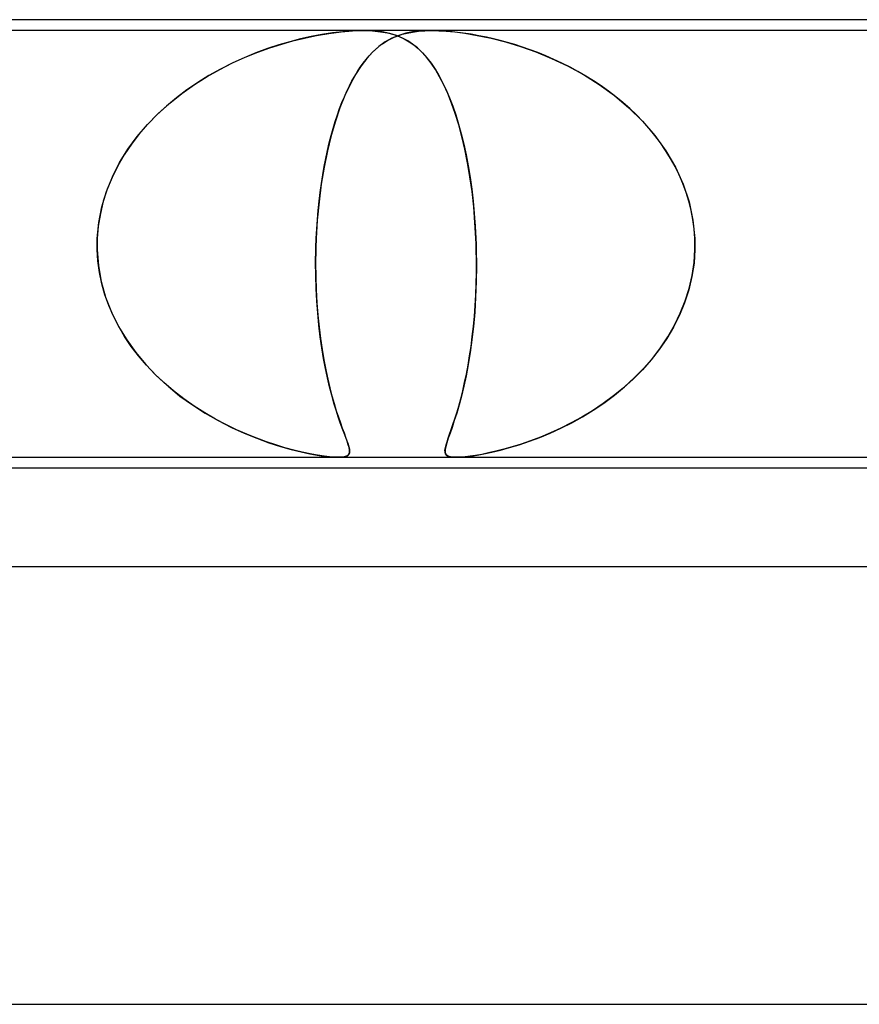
# Model space of a CAD drawing. Header units: millimetres. Extents: x -280 to 280, y -2 to 180.
# Tile 46 of 73: x 34 to 42, y 171 to 180. Entities that reach past the tile are written whole.
import ezdxf

# ---------------------------------------------------------------- set-up
doc = ezdxf.new("R2010")
doc.units = ezdxf.units.MM
doc.layers.add('HIDDEN', color=7, linetype='Continuous')
doc.layers.add('THICK', color=7, linetype='Continuous')

msp = doc.modelspace()

# ---------------------------------------------------------------- linework, layer by layer
at = {"layer": 'HIDDEN'}
for p, q in [((37.1877, 179.9), (30.3123, 179.9)), ((36.6147, 179.8237), (36.5174, 179.7987)), ((36.5449, 179.8061), (36.6505, 179.8319)), ((36.71, 179.845), (36.6147, 179.8237)), ((36.6505, 179.8319), (36.7612, 179.8549)), ((36.8073, 179.8635), (36.71, 179.845)), ((36.7612, 179.8549), (36.8735, 179.8741)), ((36.9049, 179.8787), (36.8073, 179.8635)), ((36.8735, 179.8741), (36.9841, 179.8884)), ((37.0012, 179.8901), (36.9049, 179.8787)), ((36.9841, 179.8884), (37.0898, 179.8971)), ((37.0959, 179.8974), (37.0012, 179.8901)), ((37.0898, 179.8971), (37.1877, 179.9)), ((37.1878, 179.9), (37.0959, 179.8974)), ((37.1877, 179.9), (37.2717, 179.8974)), ((37.8122, 179.9), (37.1877, 179.9)), ((37.2789, 179.8969), (37.1901, 179.9)), ((37.2717, 179.8974), (37.3448, 179.8901)), ((37.3586, 179.8881), (37.2789, 179.8969)), ((37.3448, 179.8901), (37.4087, 179.8787)), ((37.4293, 179.8737), (37.3586, 179.8881)), ((37.4488, 179.8303), (37.3882, 179.7965)), ((37.4087, 179.8787), (37.4657, 179.8635)), ((37.4099, 179.8096), (37.4392, 179.8255)), ((37.4918, 179.8545), (37.4293, 179.8737)), ((37.4392, 179.8255), (37.4699, 179.8399)), ((37.5129, 179.8568), (37.4488, 179.8303)), ((37.4657, 179.8635), (37.5166, 179.845)), ((37.4699, 179.8399), (37.5047, 179.8537)), ((37.5467, 179.8314), (37.4918, 179.8545)), ((37.5047, 179.8537), (37.5438, 179.8666)), ((37.5773, 179.8757), (37.5129, 179.8568)), ((37.5166, 179.845), (37.5623, 179.8237)), ((37.5438, 179.8666), (37.5876, 179.8779)), ((37.5945, 179.8056), (37.5467, 179.8314)), ((37.5623, 179.8237), (37.6056, 179.7987)), ((37.6379, 179.8877), (37.5773, 179.8757)), ((37.5876, 179.8779), (37.6364, 179.8873)), ((37.6364, 179.8873), (37.6905, 179.8943)), ((37.6941, 179.8947), (37.6379, 179.8877)), ((37.6905, 179.8943), (37.7496, 179.8986)), ((37.7501, 179.8986), (37.6941, 179.8947)), ((37.7496, 179.8986), (37.8125, 179.9)), ((37.812, 179.9), (37.7501, 179.8986)), ((37.8791, 179.8986), (37.812, 179.9)), ((44.6877, 179.9), (37.8123, 179.9)), ((37.8125, 179.9), (37.8785, 179.8986)), ((37.8785, 179.8986), (37.9461, 179.8947)), ((37.9509, 179.8943), (37.8791, 179.8986)), ((37.9461, 179.8947), (38.0228, 179.8877)), ((38.0249, 179.8873), (37.9509, 179.8943)), ((38.0228, 179.8877), (38.1163, 179.8757)), ((38.0993, 179.8779), (38.0249, 179.8873)), ((38.1728, 179.8666), (38.0993, 179.8779)), ((38.1163, 179.8757), (38.2292, 179.8568)), ((38.2443, 179.8537), (38.1728, 179.8666)), ((38.2292, 179.8568), (38.3556, 179.8303)), ((38.3123, 179.8399), (38.2443, 179.8537)), ((38.3759, 179.8255), (38.3123, 179.8399)), ((38.3556, 179.8303), (38.4881, 179.7965)), ((38.4394, 179.8096), (38.3759, 179.8255)), ((36.3124, 179.7353), (36.2062, 179.6963)), ((36.223, 179.7028), (36.3341, 179.7427)), ((36.4164, 179.7693), (36.3124, 179.7353)), ((36.3341, 179.7427), (36.4417, 179.7771)), ((36.5174, 179.7987), (36.4164, 179.7693)), ((36.4417, 179.7771), (36.5449, 179.8061)), ((37.3303, 179.7551), (37.2747, 179.7054)), ((37.2957, 179.7254), (37.3238, 179.7498)), ((37.3238, 179.7498), (37.3522, 179.7719)), ((37.3882, 179.7965), (37.3303, 179.7551)), ((37.3522, 179.7719), (37.3809, 179.7918)), ((37.3809, 179.7918), (37.4099, 179.8096)), ((37.6383, 179.7765), (37.5945, 179.8056)), ((37.6056, 179.7987), (37.6478, 179.7693)), ((37.6814, 179.7421), (37.6383, 179.7765)), ((37.6478, 179.7693), (37.689, 179.7353)), ((37.7237, 179.7021), (37.6814, 179.7421)), ((37.689, 179.7353), (37.7292, 179.6963)), ((38.5048, 179.7918), (38.4394, 179.8096)), ((38.4881, 179.7965), (38.625, 179.7551)), ((38.572, 179.7719), (38.5048, 179.7918)), ((38.6409, 179.7498), (38.572, 179.7719)), ((38.625, 179.7551), (38.7652, 179.7054)), ((38.7112, 179.7254), (38.6409, 179.7498)), ((36.0983, 179.6522), (35.9896, 179.6028)), ((35.9935, 179.6047), (36.1092, 179.6569)), ((36.2062, 179.6963), (36.0983, 179.6522)), ((36.1092, 179.6569), (36.223, 179.7028)), ((37.2204, 179.6463), (37.1675, 179.5774)), ((37.2132, 179.6375), (37.2404, 179.6694)), ((37.2747, 179.7054), (37.2204, 179.6463)), ((37.2404, 179.6694), (37.2679, 179.6987)), ((37.2679, 179.6987), (37.2957, 179.7254)), ((37.7653, 179.6561), (37.7237, 179.7021)), ((37.7292, 179.6963), (37.7684, 179.6522)), ((37.8061, 179.6039), (37.7653, 179.6561)), ((37.7684, 179.6522), (37.8067, 179.6028)), ((38.7827, 179.6987), (38.7112, 179.7254)), ((38.7652, 179.7054), (38.9087, 179.6463)), ((38.8553, 179.6694), (38.7827, 179.6987)), ((38.9287, 179.6375), (38.8553, 179.6694)), ((38.9087, 179.6463), (39.0539, 179.5774)), ((35.8769, 179.5458), (35.9935, 179.6047)), ((35.9896, 179.6028), (35.8822, 179.5485)), ((37.1675, 179.5774), (37.1162, 179.4981)), ((37.1338, 179.5267), (37.1597, 179.5659)), ((37.1597, 179.5659), (37.1862, 179.603)), ((37.1862, 179.603), (37.2132, 179.6375)), ((37.846, 179.5449), (37.8061, 179.6039)), ((37.8067, 179.6028), (37.8435, 179.5485)), ((39.0026, 179.603), (38.9287, 179.6375)), ((39.0764, 179.5659), (39.0026, 179.603)), ((39.0539, 179.5774), (39.199, 179.4981)), ((39.1493, 179.5267), (39.0764, 179.5659)), ((35.6442, 179.4067), (35.7602, 179.4799)), ((35.7771, 179.4898), (35.6747, 179.4266)), ((35.7602, 179.4799), (35.8769, 179.5458)), ((35.8822, 179.5485), (35.7771, 179.4898)), ((37.1162, 179.4981), (37.0667, 179.408)), ((37.084, 179.4412), (37.1086, 179.4851)), ((37.1086, 179.4851), (37.1338, 179.5267)), ((37.8435, 179.5485), (37.8789, 179.4898)), ((37.8849, 179.479), (37.846, 179.5449)), ((37.8789, 179.4898), (37.9126, 179.4267)), ((37.9228, 179.4058), (37.8849, 179.479)), ((39.2212, 179.4851), (39.1493, 179.5267)), ((39.199, 179.4981), (39.3422, 179.408)), ((39.2919, 179.4412), (39.2212, 179.4851)), ((35.53, 179.3258), (35.6442, 179.4067)), ((35.6747, 179.4266), (35.5754, 179.359)), ((37.0667, 179.408), (37.0192, 179.3066)), ((37.0369, 179.3465), (37.0601, 179.3951)), ((37.0601, 179.3951), (37.084, 179.4412)), ((37.9126, 179.4267), (37.9449, 179.359)), ((37.9596, 179.3249), (37.9228, 179.4058)), ((39.3613, 179.395), (39.2919, 179.4412)), ((39.3422, 179.408), (39.4817, 179.3066)), ((39.4293, 179.3465), (39.3613, 179.395)), ((35.4797, 179.287), (35.3879, 179.2105)), ((35.4193, 179.2377), (35.53, 179.3258)), ((35.5754, 179.359), (35.4797, 179.287)), ((37.0192, 179.3066), (36.974, 179.1941)), ((36.9925, 179.2426), (37.0144, 179.2957)), ((37.0144, 179.2957), (37.0369, 179.3465)), ((37.9449, 179.359), (37.9755, 179.287)), ((37.9949, 179.2368), (37.9596, 179.3249)), ((37.9755, 179.287), (38.0047, 179.2106)), ((39.4956, 179.2957), (39.4293, 179.3465)), ((39.4817, 179.3066), (39.6152, 179.1941)), ((39.5602, 179.2426), (39.4956, 179.2957)), ((35.3879, 179.2105), (35.3004, 179.1298)), ((35.3137, 179.1426), (35.4193, 179.2377)), ((36.974, 179.1941), (36.9321, 179.0719)), ((36.9714, 179.187), (36.9925, 179.2426)), ((38.0284, 179.1417), (37.9949, 179.2368)), ((38.0047, 179.2106), (38.0323, 179.1298)), ((39.623, 179.187), (39.5602, 179.2426)), ((39.6152, 179.1941), (39.7393, 179.0719)), ((35.214, 179.0406), (35.3137, 179.1426)), ((35.3004, 179.1298), (35.2178, 179.0446)), ((36.9312, 179.0689), (36.9509, 179.1291)), ((36.9509, 179.1291), (36.9714, 179.187)), ((38.0598, 179.0398), (38.0284, 179.1417)), ((38.0323, 179.1298), (38.0584, 179.0447)), ((39.6836, 179.1291), (39.623, 179.187)), ((39.7421, 179.0688), (39.6836, 179.1291)), ((35.1213, 178.9317), (35.214, 179.0406)), ((35.2178, 179.0446), (35.1403, 178.9553)), ((36.9321, 179.0719), (36.8938, 178.9404)), ((36.9122, 179.0062), (36.9312, 179.0689)), ((38.0584, 179.0447), (38.0829, 178.9553)), ((38.0891, 178.931), (38.0598, 179.0398)), ((39.7393, 179.0719), (39.8523, 178.9404)), ((39.7982, 179.0062), (39.7421, 179.0688)), ((35.0364, 178.8159), (35.1213, 178.9317)), ((35.1403, 178.9553), (35.0685, 178.8619)), ((36.8938, 178.9404), (36.8594, 178.8001)), ((36.8767, 178.8738), (36.894, 178.9411)), ((36.894, 178.9411), (36.9122, 179.0062)), ((38.0829, 178.9553), (38.1057, 178.8619)), ((38.1161, 178.8152), (38.0891, 178.931)), ((39.8517, 178.9411), (39.7982, 179.0062)), ((39.9025, 178.8738), (39.8517, 178.9411)), ((39.8523, 178.9404), (39.9529, 178.8)), ((35.0685, 178.8619), (35.003, 178.7646)), ((36.8603, 178.804), (36.8767, 178.8738)), ((38.1057, 178.8619), (38.1267, 178.7646)), ((39.9503, 178.804), (39.9025, 178.8738)), ((35.003, 178.7646), (34.944, 178.6635)), ((34.9605, 178.6933), (35.0364, 178.8159)), ((36.8594, 178.8001), (36.8291, 178.651)), ((36.8448, 178.732), (36.8603, 178.804)), ((38.1406, 178.6927), (38.1161, 178.8152)), ((38.1267, 178.7646), (38.1458, 178.6635)), ((39.995, 178.732), (39.9503, 178.804)), ((39.9529, 178.8), (40.0397, 178.651)), ((34.944, 178.6635), (34.8922, 178.5587)), ((34.8949, 178.5647), (34.9605, 178.6933)), ((36.8291, 178.651), (36.8034, 178.4951)), ((36.8168, 178.581), (36.8303, 178.6577)), ((36.8303, 178.6577), (36.8448, 178.732)), ((38.1622, 178.5641), (38.1406, 178.6927)), ((38.1458, 178.6635), (38.163, 178.5587)), ((40.0362, 178.6577), (39.995, 178.732)), ((40.0739, 178.581), (40.0362, 178.6577)), ((40.0397, 178.651), (40.1106, 178.4951)), ((34.8406, 178.4302), (34.8949, 178.5647)), ((36.8045, 178.5023), (36.8168, 178.581)), ((38.1808, 178.4298), (38.1622, 178.5641)), ((40.1078, 178.5023), (40.0739, 178.581)), ((34.8922, 178.5587), (34.8479, 178.4505)), ((36.8034, 178.4951), (36.7828, 178.334)), ((36.7934, 178.4219), (36.8045, 178.5023)), ((38.163, 178.5587), (38.1782, 178.4505)), ((40.1374, 178.4219), (40.1078, 178.5023)), ((40.1106, 178.4951), (40.1643, 178.334)), ((34.7986, 178.2902), (34.8406, 178.4302)), ((34.8479, 178.4505), (34.8118, 178.3398)), ((36.7835, 178.3401), (36.7934, 178.4219)), ((38.1782, 178.4505), (38.1912, 178.3398)), ((38.1962, 178.2899), (38.1808, 178.4298)), ((40.1627, 178.3401), (40.1374, 178.4219)), ((34.7703, 178.146), (34.7986, 178.2902)), ((34.8118, 178.3398), (34.7845, 178.2276)), ((36.7828, 178.334), (36.7673, 178.1685)), ((36.7749, 178.2569), (36.7835, 178.3401)), ((38.1912, 178.3398), (38.2018, 178.2276)), ((40.1834, 178.2569), (40.1627, 178.3401)), ((40.1643, 178.334), (40.2001, 178.1685)), ((34.7845, 178.2276), (34.766, 178.1142)), ((36.7676, 178.1724), (36.7749, 178.2569)), ((38.2081, 178.1458), (38.1962, 178.2899)), ((38.2018, 178.2276), (38.2102, 178.1142)), ((40.1994, 178.1724), (40.1834, 178.2569)), ((34.7564, 178), (34.7703, 178.146)), ((34.766, 178.1142), (34.7564, 178)), ((36.7673, 178.1685), (36.7572, 178)), ((36.7617, 178.0868), (36.7676, 178.1724)), ((38.2162, 178), (38.2081, 178.1458)), ((38.2102, 178.1142), (38.2162, 178)), ((40.2107, 178.0868), (40.1994, 178.1724)), ((40.2001, 178.1685), (40.2169, 178)), ((36.7572, 178), (36.7617, 178.0868)), ((40.2169, 178), (40.2107, 178.0868)), ((34.755, 177.9334), (34.7551, 177.9501)), ((34.7551, 177.95), (34.755, 177.9334)), ((34.7552, 177.9167), (34.755, 177.9334)), ((34.755, 177.9334), (34.7552, 177.9167)), ((34.7551, 177.9501), (34.7554, 177.9667)), ((34.7554, 177.9667), (34.7551, 177.95)), ((34.7554, 177.9667), (34.7558, 177.9834)), ((34.7558, 177.9834), (34.7554, 177.9667)), ((34.7558, 177.9834), (34.7564, 178)), ((34.7564, 178), (34.7558, 177.9834)), ((36.7546, 177.9333), (36.7542, 177.9166)), ((36.7542, 177.9166), (36.7546, 177.9333)), ((36.7546, 177.9333), (36.7552, 177.95)), ((36.7552, 177.9499), (36.7546, 177.9333)), ((36.7558, 177.9666), (36.7552, 177.9499)), ((36.7552, 177.95), (36.7558, 177.9666)), ((36.7565, 177.9833), (36.7558, 177.9666)), ((36.7558, 177.9666), (36.7565, 177.9833)), ((36.7572, 178), (36.7565, 177.9833)), ((36.7565, 177.9833), (36.7572, 178)), ((38.2162, 178), (38.2169, 177.9834)), ((38.2169, 177.9834), (38.2162, 178)), ((38.2169, 177.9834), (38.2175, 177.9667)), ((38.2175, 177.9667), (38.2169, 177.9834)), ((38.2175, 177.9667), (38.2181, 177.95)), ((38.2181, 177.9501), (38.2175, 177.9667)), ((38.2187, 177.9334), (38.2181, 177.9501)), ((38.2181, 177.95), (38.2187, 177.9334)), ((38.2187, 177.9334), (38.2192, 177.9167)), ((38.2192, 177.9167), (38.2187, 177.9334)), ((40.2175, 177.9833), (40.2169, 178)), ((40.2169, 178), (40.2175, 177.9833)), ((40.218, 177.9666), (40.2175, 177.9833)), ((40.2175, 177.9833), (40.218, 177.9666)), ((40.2182, 177.95), (40.218, 177.9666)), ((40.218, 177.9666), (40.2182, 177.9499)), ((40.2181, 177.9166), (40.2183, 177.9333)), ((40.2183, 177.9333), (40.2181, 177.9166)), ((40.2183, 177.9333), (40.2182, 177.95)), ((40.2182, 177.9499), (40.2183, 177.9333)), ((34.7555, 177.9), (34.7552, 177.9167)), ((34.7552, 177.9167), (34.7555, 177.9)), ((34.7619, 177.7953), (34.7555, 177.9)), ((34.7555, 177.9), (34.7669, 177.7509)), ((36.7537, 177.9), (36.752, 177.7753)), ((36.7521, 177.7802), (36.7537, 177.9)), ((36.7542, 177.9166), (36.7537, 177.9)), ((36.7537, 177.9), (36.7542, 177.9166)), ((38.2192, 177.9167), (38.2196, 177.9)), ((38.2196, 177.9), (38.2192, 177.9167)), ((38.2196, 177.9), (38.2214, 177.7509)), ((38.2213, 177.7953), (38.2196, 177.9)), ((40.2178, 177.9), (40.2094, 177.7753)), ((40.2099, 177.7802), (40.2178, 177.9)), ((40.2178, 177.9), (40.2181, 177.9166)), ((40.2181, 177.9166), (40.2178, 177.9)), ((34.776, 177.6904), (34.7619, 177.7953)), ((34.7669, 177.7509), (34.7931, 177.6055)), ((36.752, 177.7753), (36.7533, 177.6523)), ((36.7531, 177.6613), (36.7521, 177.7802)), ((38.2214, 177.7509), (38.2194, 177.6055)), ((38.221, 177.6906), (38.2213, 177.7953)), ((40.2094, 177.7753), (40.1907, 177.6523)), ((40.1924, 177.6613), (40.2099, 177.7802)), ((34.7975, 177.5869), (34.776, 177.6904)), ((36.7567, 177.544), (36.7531, 177.6613)), ((38.2189, 177.5871), (38.221, 177.6906)), ((40.1655, 177.544), (40.1924, 177.6613)), ((34.7931, 177.6055), (34.8331, 177.4641)), ((34.8261, 177.4854), (34.7975, 177.5869)), ((36.7533, 177.6523), (36.7572, 177.5311)), ((38.2194, 177.6055), (38.2139, 177.4641)), ((38.215, 177.4857), (38.2189, 177.5871)), ((40.1907, 177.6523), (40.1619, 177.5311)), ((34.8616, 177.3861), (34.8261, 177.4854)), ((36.7628, 177.4288), (36.7567, 177.544)), ((36.7572, 177.5311), (36.7638, 177.4132)), ((38.2094, 177.3864), (38.215, 177.4857)), ((40.1619, 177.5311), (40.1237, 177.4132)), ((40.1294, 177.4288), (40.1655, 177.544)), ((34.8331, 177.4641), (34.8862, 177.3274)), ((36.7712, 177.3161), (36.7628, 177.4288)), ((36.7638, 177.4132), (36.7727, 177.2995)), ((38.2139, 177.4641), (38.2052, 177.3274)), ((40.1237, 177.4132), (40.077, 177.2995)), ((40.0844, 177.3161), (40.1294, 177.4288)), ((34.9037, 177.2891), (34.8616, 177.3861)), ((34.8862, 177.3274), (34.9507, 177.1968)), ((36.7818, 177.2069), (36.7712, 177.3161)), ((38.2052, 177.3274), (38.1937, 177.1968)), ((38.2022, 177.2894), (38.2094, 177.3864)), ((40.0313, 177.2069), (40.0844, 177.3161)), ((34.952, 177.1946), (34.9037, 177.2891)), ((36.7727, 177.2995), (36.7837, 177.1903)), ((38.1935, 177.195), (38.2022, 177.2894)), ((40.077, 177.2995), (40.0223, 177.1903)), ((34.9507, 177.1968), (35.0254, 177.0732)), ((35.0063, 177.1027), (34.952, 177.1946)), ((36.7944, 177.1018), (36.7818, 177.2069)), ((36.7837, 177.1903), (36.7966, 177.0855)), ((38.1937, 177.1968), (38.1796, 177.0732)), ((38.1833, 177.1032), (38.1935, 177.195)), ((40.0223, 177.1903), (39.9604, 177.0855)), ((39.9706, 177.1018), (40.0313, 177.2069)), ((35.0667, 177.0133), (35.0063, 177.1027)), ((35.0254, 177.0732), (35.109, 176.9566)), ((36.8087, 177.0009), (36.7944, 177.1018)), ((36.7966, 177.0855), (36.8111, 176.9854)), ((38.1796, 177.0732), (38.1635, 176.9566)), ((38.1718, 177.0138), (38.1833, 177.1032)), ((39.9604, 177.0855), (39.8918, 176.9854)), ((39.9031, 177.0009), (39.9706, 177.1018)), ((35.1329, 176.9264), (35.0667, 177.0133)), ((35.109, 176.9566), (35.2005, 176.847)), ((36.8246, 176.9045), (36.8087, 177.0009)), ((36.8111, 176.9854), (36.8271, 176.8904)), ((38.1635, 176.9566), (38.1456, 176.847)), ((38.1589, 176.9269), (38.1718, 177.0138)), ((39.8918, 176.9854), (39.8174, 176.8903)), ((39.8291, 176.9045), (39.9031, 177.0009)), ((35.2049, 176.8421), (35.1329, 176.9264)), ((36.8418, 176.8126), (36.8246, 176.9045)), ((36.8271, 176.8904), (36.8443, 176.8004)), ((38.1448, 176.8427), (38.1589, 176.9269)), ((39.8174, 176.8903), (39.7378, 176.8004)), ((39.7492, 176.8126), (39.8291, 176.9045)), ((35.2005, 176.847), (35.2988, 176.7445)), ((35.2824, 176.7607), (35.2049, 176.8421)), ((35.3653, 176.6822), (35.2824, 176.7607)), ((36.8602, 176.7254), (36.8418, 176.8126)), ((36.8443, 176.8004), (36.8624, 176.7154)), ((38.1132, 176.6828), (38.1295, 176.7613)), ((38.1456, 176.847), (38.1262, 176.7445)), ((38.1295, 176.7613), (38.1448, 176.8427)), ((39.7378, 176.8004), (39.6536, 176.7154)), ((39.6639, 176.7254), (39.7492, 176.8126)), ((35.2988, 176.7445), (35.403, 176.649)), ((35.4534, 176.6068), (35.3653, 176.6822)), ((36.8794, 176.6434), (36.8602, 176.7254)), ((36.8624, 176.7154), (36.8813, 176.6356)), ((38.096, 176.6075), (38.1132, 176.6828)), ((38.1262, 176.7445), (38.1057, 176.649)), ((39.6536, 176.7154), (39.5653, 176.6356)), ((39.5743, 176.6434), (39.6639, 176.7254)), ((35.403, 176.649), (35.5123, 176.5603)), ((35.5464, 176.5348), (35.4534, 176.6068)), ((36.8992, 176.567), (36.8794, 176.6434)), ((36.8813, 176.6356), (36.9008, 176.5607)), ((38.078, 176.5354), (38.096, 176.6075)), ((38.1057, 176.649), (38.0843, 176.5603)), ((39.5653, 176.6356), (39.4735, 176.5607)), ((39.4815, 176.567), (39.5743, 176.6434)), ((35.5123, 176.5603), (35.6258, 176.4785)), ((35.6419, 176.4677), (35.5464, 176.5348)), ((36.9192, 176.4962), (36.8992, 176.567)), ((36.9008, 176.5607), (36.9205, 176.4909)), ((36.9391, 176.4309), (36.9192, 176.4962)), ((36.9205, 176.4909), (36.9402, 176.4262)), ((38.0597, 176.4684), (38.078, 176.5354)), ((38.0843, 176.5603), (38.0625, 176.4785)), ((39.3787, 176.4909), (39.282, 176.4262)), ((39.2889, 176.4309), (39.3861, 176.4963)), ((39.4735, 176.5607), (39.3787, 176.4909)), ((39.3861, 176.4963), (39.4815, 176.567)), ((35.6258, 176.4785), (35.7426, 176.4035)), ((35.7385, 176.4062), (35.6419, 176.4677)), ((35.8355, 176.3499), (35.7385, 176.4062)), ((35.7426, 176.4035), (35.8619, 176.3352)), ((36.9586, 176.3709), (36.9391, 176.4309)), ((36.9402, 176.4262), (36.9595, 176.3673)), ((38.0407, 176.4035), (38.0192, 176.3352)), ((38.0239, 176.3505), (38.0416, 176.4068)), ((38.0625, 176.4785), (38.0407, 176.4035)), ((38.0416, 176.4068), (38.0597, 176.4684)), ((39.282, 176.4262), (39.1848, 176.3673)), ((39.1906, 176.3709), (39.2889, 176.4309)), ((35.9322, 176.2987), (35.8355, 176.3499)), ((35.8619, 176.3352), (35.9819, 176.2739)), ((36.9774, 176.3161), (36.9586, 176.3709)), ((36.9595, 176.3673), (36.978, 176.3139)), ((36.9952, 176.2663), (36.9774, 176.3161)), ((36.978, 176.3139), (36.9955, 176.2657)), ((38.0192, 176.3352), (37.9987, 176.2739)), ((38.007, 176.2993), (38.0239, 176.3505)), ((39.088, 176.3138), (38.9921, 176.2657)), ((38.9931, 176.2664), (39.0918, 176.3161)), ((39.1848, 176.3673), (39.088, 176.3138)), ((39.0918, 176.3161), (39.1906, 176.3709)), ((36.028, 176.2524), (35.9322, 176.2987)), ((35.9819, 176.2739), (36.0999, 176.2202)), ((36.1222, 176.2109), (36.028, 176.2524)), ((36.0999, 176.2202), (36.2146, 176.1736)), ((37.0118, 176.2216), (36.9952, 176.2663)), ((36.9955, 176.2657), (37.0115, 176.2225)), ((37.0115, 176.2225), (37.0259, 176.1842)), ((37.0267, 176.1816), (37.0118, 176.2216)), ((37.9798, 176.2202), (37.9634, 176.1736)), ((37.9766, 176.2114), (37.9911, 176.2529)), ((37.9987, 176.2739), (37.9798, 176.2202)), ((37.9911, 176.2529), (38.007, 176.2993)), ((38.7992, 176.1816), (38.8954, 176.2216)), ((38.8977, 176.2225), (38.8055, 176.1841)), ((38.8954, 176.2216), (38.9931, 176.2664)), ((38.9921, 176.2657), (38.8977, 176.2225)), ((36.2141, 176.1739), (36.1222, 176.2109)), ((36.3031, 176.1413), (36.2141, 176.1739)), ((36.2146, 176.1736), (36.325, 176.1337)), ((36.3884, 176.1129), (36.3031, 176.1413)), ((36.325, 176.1337), (36.43, 176.1001)), ((37.0259, 176.1842), (37.0384, 176.1503)), ((37.0397, 176.1463), (37.0267, 176.1816)), ((37.0384, 176.1503), (37.0485, 176.1207)), ((37.0503, 176.1152), (37.0397, 176.1463)), ((37.9499, 176.1337), (37.9401, 176.1001)), ((37.9438, 176.1133), (37.9526, 176.1418)), ((37.9634, 176.1736), (37.9499, 176.1337)), ((37.9526, 176.1418), (37.9636, 176.1744)), ((37.9636, 176.1744), (37.9766, 176.2114)), ((38.6131, 176.1152), (38.7049, 176.1463)), ((38.7161, 176.1503), (38.6302, 176.1207)), ((38.7049, 176.1463), (38.7992, 176.1816)), ((38.8055, 176.1841), (38.7161, 176.1503)), ((36.4713, 176.088), (36.3884, 176.1129)), ((36.43, 176.1001), (36.5283, 176.0722)), ((36.5518, 176.0662), (36.4713, 176.088)), ((36.5283, 176.0722), (36.619, 176.0497)), ((36.629, 176.0475), (36.5518, 176.0662)), ((36.619, 176.0497), (36.6987, 176.0324)), ((36.7019, 176.0319), (36.629, 176.0475)), ((37.0485, 176.1207), (37.0561, 176.0951)), ((37.0579, 176.0882), (37.0503, 176.1152)), ((37.0561, 176.0951), (37.0608, 176.0732)), ((37.057, 176.0307), (37.0618, 176.046)), ((37.0619, 176.0652), (37.0579, 176.0882)), ((37.0624, 176.0548), (37.0605, 176.0396)), ((37.0608, 176.0732), (37.0624, 176.0548)), ((37.0618, 176.046), (37.0619, 176.0652)), ((37.9339, 176.0665), (37.9374, 176.0883)), ((37.9342, 176.0478), (37.9339, 176.0665)), ((37.9346, 176.0722), (37.934, 176.0497)), ((37.934, 176.0497), (37.9387, 176.0324)), ((37.9389, 176.0322), (37.9342, 176.0478)), ((37.9401, 176.1001), (37.9346, 176.0722)), ((37.9374, 176.0883), (37.9438, 176.1133)), ((38.2886, 176.0307), (38.3612, 176.0461)), ((38.399, 176.0548), (38.3322, 176.0396)), ((38.3612, 176.0461), (38.4404, 176.0652)), ((38.471, 176.0732), (38.399, 176.0548)), ((38.4404, 176.0652), (38.5247, 176.0882)), ((38.5483, 176.0951), (38.471, 176.0732)), ((38.5247, 176.0882), (38.6131, 176.1152)), ((38.6302, 176.1207), (38.5483, 176.0951)), ((36.6987, 176.0324), (36.7649, 176.02)), ((36.7694, 176.0195), (36.7019, 176.0319)), ((36.7649, 176.02), (36.8192, 176.0116)), ((36.8286, 176.0104), (36.7694, 176.0195)), ((36.8192, 176.0116), (36.8632, 176.0061)), ((36.8794, 176.0044), (36.8286, 176.0104)), ((36.8632, 176.0061), (36.899, 176.0027)), ((36.9224, 176.0011), (36.8794, 176.0044)), ((36.899, 176.0027), (36.9303, 176.0006)), ((36.9585, 176), (36.9224, 176.0011)), ((36.9303, 176.0006), (36.9579, 176)), ((36.9579, 176), (36.9819, 176.0006)), ((36.9884, 176.0011), (36.9585, 176)), ((36.9819, 176.0006), (37.0025, 176.0027)), ((37.0125, 176.0043), (36.9884, 176.0011)), ((37.0025, 176.0027), (37.02, 176.0061)), ((37.0313, 176.0098), (37.0125, 176.0043)), ((37.02, 176.0061), (37.0353, 176.0114)), ((37.0453, 176.0173), (37.0313, 176.0098)), ((37.0353, 176.0114), (37.0479, 176.0193)), ((37.0549, 176.0271), (37.0453, 176.0173)), ((37.0479, 176.0193), (37.057, 176.0307)), ((37.0605, 176.0396), (37.0549, 176.0271)), ((37.9387, 176.0324), (37.9481, 176.02)), ((37.9486, 176.0197), (37.9389, 176.0322)), ((37.9481, 176.02), (37.9612, 176.0116)), ((37.9637, 176.0106), (37.9486, 176.0197)), ((37.9612, 176.0116), (37.9769, 176.0061)), ((37.9839, 176.0045), (37.9637, 176.0106)), ((37.9769, 176.0061), (37.9947, 176.0027)), ((38.0091, 176.0011), (37.9839, 176.0045)), ((37.9947, 176.0027), (38.0155, 176.0006)), ((38.0396, 176), (38.0091, 176.0011)), ((38.0155, 176.0006), (38.0396, 176)), ((38.0396, 176), (38.0671, 176.0006)), ((38.076, 176.0011), (38.0402, 176)), ((38.0671, 176.0006), (38.0982, 176.0027)), ((38.117, 176.0043), (38.076, 176.0011)), ((38.0982, 176.0027), (38.1333, 176.0061)), ((38.1631, 176.0098), (38.117, 176.0043)), ((38.1333, 176.0061), (38.1757, 176.0114)), ((38.2142, 176.0173), (38.1631, 176.0098)), ((38.1757, 176.0114), (38.227, 176.0193)), ((38.2706, 176.0271), (38.2142, 176.0173)), ((38.227, 176.0193), (38.2886, 176.0307)), ((38.3322, 176.0396), (38.2706, 176.0271))]:
    msp.add_line(p, q, dxfattribs=at)
at = {"layer": 'THICK'}
for p, q in [((148, 180), (-148, 180)), ((-72.2615, 176), (72.2615, 176)), ((71.9612, 175.9), (15, 175.9)), ((151.5, 175), (-151.5, 175)), ((-74.1687, 171), (74.1687, 171))]:
    msp.add_line(p, q, dxfattribs=at)

doc.saveas('drawing.dxf')
